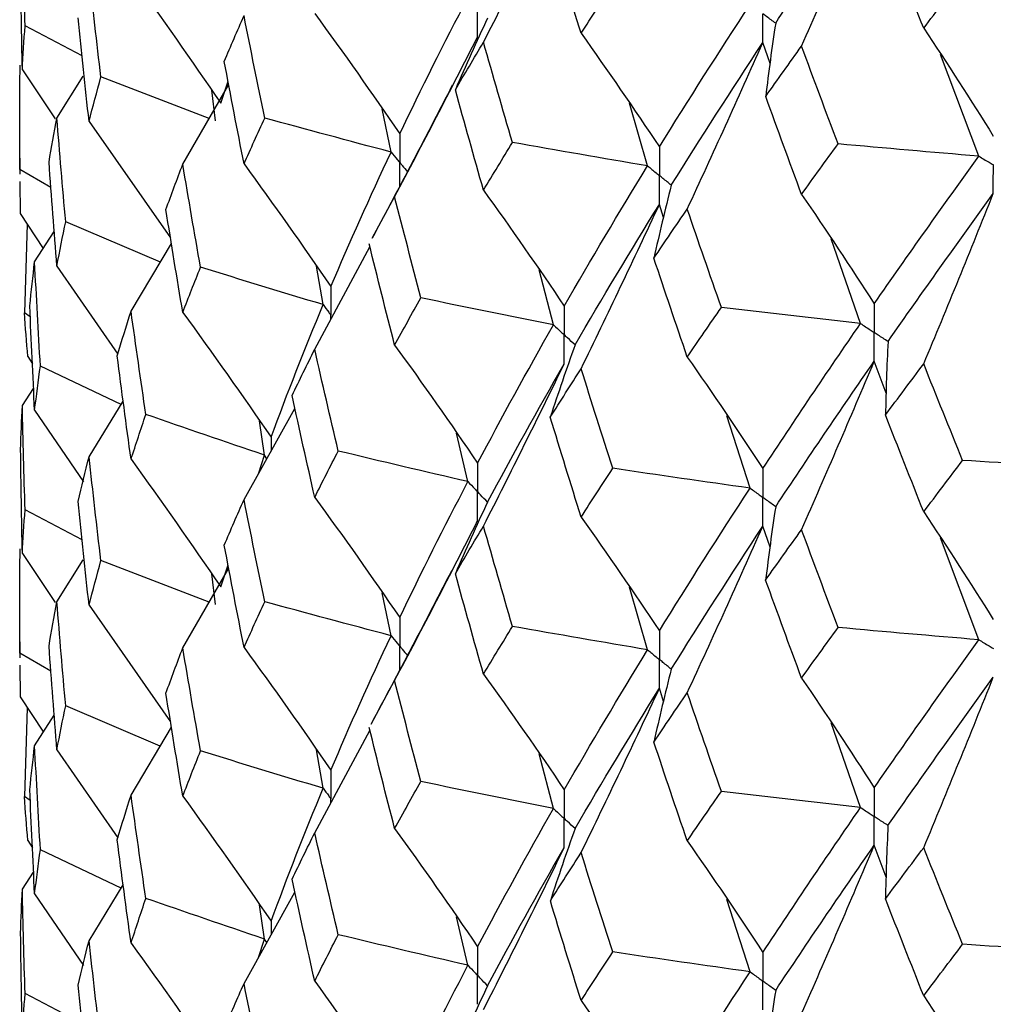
# Paper-space layout '_Trimetric' of a CAD drawing. Header units: millimetres. Extents: x -25 to 160, y -13 to 387.
# Tile 13 of 58: x -19.75 to -14.49, y 20.63 to 25.95. Entities that reach past the tile are written whole.
import ezdxf

# ---------------------------------------------------------------- set-up
doc = ezdxf.new("R2010")
doc.units = ezdxf.units.MM

psp = doc.layouts.new('_Trimetric')

# ---------------------------------------------------------------- linework, layer by layer
at = {"color": 7, "linetype": 'Continuous', "lineweight": 25}
for p, q in [((-19.4124, 25.7533), (-19.7211, 25.9158)), ((-15.6945, 25.7118), (-15.7341, 25.8254)), ((-14.5672, 25.2117), (-14.7736, 25.7617)), ((-19.7357, 25.6783), (-19.558, 25.4143)), ((-19.5491, 25.4178), (-19.4068, 25.6443)), ((-18.7258, 25.4154), (-19.3113, 25.6396)), ((-18.8688, 25.1676), (-18.6203, 25.5984)), ((-18.6636, 25.4982), (-18.6239, 25.6173)), ((-18.6926, 25.4027), (-18.7125, 25.5676)), ((-16.3565, 25.1591), (-16.4552, 25.4974)), ((-17.743, 25.2338), (-17.7911, 25.4669)), ((-19.3752, 25.3995), (-18.9348, 24.77)), ((-19.75, 25.2011), (-19.75, 25.1146)), ((-19.5811, 25.0415), (-19.75, 25.1402)), ((-19.75, 25.1402), (-19.7498, 25.1146)), ((-19.7494, 25.0744), (-19.748, 24.9026)), ((-17.8452, 24.7687), (-17.7239, 24.9925)), ((-16.2703, 24.8806), (-16.293, 24.9514)), ((-19.748, 24.9026), (-19.6226, 24.7131)), ((-18.9901, 24.639), (-19.5015, 24.8571)), ((-19.7089, 24.8435), (-19.7247, 24.3651)), ((-19.6693, 24.6403), (-19.5633, 24.8054)), ((-15.2059, 24.3072), (-15.365, 24.7647)), ((-19.1482, 24.3733), (-18.9299, 24.7401)), ((-18.1556, 24.1682), (-17.8573, 24.7223)), ((-19.5491, 24.618), (-19.22, 24.1422)), ((-18.1095, 24.4093), (-18.1463, 24.6168)), ((-16.8653, 24.2997), (-16.9435, 24.5969)), ((-19.6927, 24.3443), (-19.7247, 24.3651)), ((-19.7061, 24.1283), (-19.6809, 24.0895)), ((-19.2016, 23.8702), (-19.6382, 24.0771)), ((-15.0672, 23.9304), (-15.132, 24.1032)), ((-19.7357, 23.8635), (-19.6748, 23.9564)), ((-19.3752, 23.5864), (-19.1905, 23.8883)), ((-18.5376, 23.3561), (-18.2625, 23.8486)), ((-19.6693, 23.8386), (-19.405, 23.4519)), ((-15.8028, 23.4179), (-15.9279, 23.8091)), ((-18.4263, 23.5962), (-18.4539, 23.781)), ((-17.3279, 23.4528), (-17.3895, 23.7151)), ((-18.4602, 23.4948), (-18.4263, 23.5962)), ((-19.4123, 23.1377), (-19.7211, 23.3003)), ((-15.6946, 23.0982), (-15.7341, 23.2118)), ((-14.5672, 22.5981), (-14.7738, 23.1486)), ((-19.7357, 23.0637), (-19.5578, 22.7997)), ((-19.5491, 22.8032), (-19.4065, 23.0303)), ((-18.7259, 22.8017), (-19.3113, 23.0257)), ((-18.6636, 22.8847), (-18.6239, 23.0037)), ((-18.8688, 22.5542), (-18.6203, 22.9848)), ((-18.6926, 22.789), (-18.7125, 22.9541)), ((-16.3565, 22.5436), (-16.4552, 22.8824)), ((-17.743, 22.6199), (-17.7911, 22.8526)), ((-19.3752, 22.7847), (-18.9345, 22.1542)), ((-19.75, 22.587), (-19.75, 22.5011)), ((-19.5813, 22.428), (-19.75, 22.5266)), ((-19.75, 22.5266), (-19.7498, 22.5011)), ((-19.7494, 22.4609), (-19.748, 22.2892)), ((-17.8514, 22.1428), (-17.7239, 22.3773)), ((-16.2704, 22.2652), (-16.293, 22.3358)), ((-19.748, 22.2892), (-19.6221, 22.0989)), ((-19.7089, 22.2301), (-19.7247, 21.7509)), ((-19.6693, 22.0255), (-19.5633, 22.1905)), ((-18.9906, 22.0237), (-19.5015, 22.2416)), ((-15.2058, 21.6917), (-15.3651, 22.1499)), ((-19.1482, 21.7586), (-18.9299, 22.1258)), ((-18.1556, 21.5548), (-17.8573, 22.1086)), ((-19.5491, 22.0033), (-19.22, 21.5281)), ((-18.1095, 21.7956), (-18.1464, 22.0032)), ((-16.8653, 21.6858), (-16.9435, 21.9824)), ((-19.6927, 21.7301), (-19.7247, 21.7509)), ((-19.7061, 21.5131), (-19.6809, 21.4741)), ((-19.2009, 21.2562), (-19.6382, 21.4634)), ((-15.0673, 21.3152), (-15.132, 21.4876)), ((-19.7357, 21.2501), (-19.6748, 21.343)), ((-19.3752, 20.9716), (-19.1905, 21.2732)), ((-18.5376, 20.7414), (-18.2625, 21.2344)), ((-19.6693, 21.2252), (-19.4047, 20.8378)), ((-15.8028, 20.804), (-15.9278, 21.1944)), ((-18.4263, 20.9806), (-18.4539, 21.1655)), ((-17.3279, 20.8391), (-17.3895, 21.1017)), ((-18.4595, 20.8814), (-18.4263, 20.9806)), ((-19.4122, 20.5236), (-19.7211, 20.6862))]:
    psp.add_line(p, q, dxfattribs=at)
at = {"color": 8, "linetype": 'Continuous', "lineweight": 25}
for p, q in [((-18.0683, 24.3304), (-18.0683, 24.3513)), ((-18.3913, 23.6925), (-18.3912, 23.6182)), ((-18.4145, 23.5764), (-18.4263, 23.5962)), ((-18.0683, 21.7169), (-18.0683, 21.7377)), ((-18.3913, 21.077), (-18.3912, 21.0038)), ((-18.4149, 20.9614), (-18.4263, 20.9806))]:
    psp.add_line(p, q, dxfattribs=at)
at = {"color": 7, "linetype": 'Continuous', "lineweight": 25}
for points in [[(-15.6647, 25.9305), (-15.4927, 26.1904), (-15.315, 26.4528), (-15.132, 26.7172)], [(-15.5249, 25.8062), (-15.3914, 26.1093), (-15.2604, 26.413), (-15.132, 26.7172)], [(-17.2436, 25.827), (-17.0952, 26.1185), (-16.9497, 26.4107), (-16.8072, 26.7037)], [(-19.7211, 25.9158), (-19.7268, 26.1033), (-19.7317, 26.2907), (-19.7357, 26.4782)], [(-16.716, 25.8757), (-16.7722, 26.0549), (-16.8277, 26.2346), (-16.8825, 26.4145)], [(-14.8647, 25.9028), (-14.9343, 26.0774), (-15.0032, 26.2523), (-15.0714, 26.4274)], [(-19.7357, 25.6783), (-19.7397, 25.8661), (-19.7429, 26.0539), (-19.7452, 26.2416)], [(-19.3113, 25.6396), (-19.3334, 25.8262), (-19.3547, 26.013), (-19.3752, 26.1999)], [(-19.1482, 26.1869), (-18.9835, 25.9593), (-18.822, 25.7298), (-18.6636, 25.4982)], [(-14.8647, 25.9028), (-14.7952, 25.9955), (-14.725, 26.0885), (-14.6542, 26.1818)], [(-16.716, 25.8757), (-16.6598, 25.9629), (-16.6028, 26.0505), (-16.5452, 26.1384)], [(-17.6962, 25.3325), (-17.5796, 25.5767), (-17.4568, 25.8221), (-17.3279, 26.0683)], [(-16.293, 25.2621), (-16.1353, 25.5165), (-15.9719, 25.7725), (-15.8028, 26.0314)], [(-18.6445, 25.7241), (-18.6097, 25.8064), (-18.574, 25.8888), (-18.5376, 25.9713)], [(-18.4259, 25.4178), (-18.464, 25.6022), (-18.5012, 25.7867), (-18.5376, 25.9713)], [(-18.1556, 25.983), (-17.9994, 25.7685), (-17.8463, 25.5516), (-17.6962, 25.3325)], [(-19.7357, 25.6783), (-19.7317, 25.7575), (-19.7268, 25.8367), (-19.7211, 25.9158)], [(-19.3752, 25.3995), (-19.3957, 25.586), (-19.4153, 25.7727), (-19.4341, 25.9596)], [(-17.2221, 25.9575), (-17.2821, 25.8288), (-17.3399, 25.6998), (-17.3957, 25.5705)], [(-15.6647, 25.9305), (-15.6849, 25.7986), (-15.7029, 25.6666), (-15.7187, 25.5345)], [(-16.716, 25.8757), (-16.5722, 25.6736), (-16.4312, 25.4692), (-16.293, 25.2621)], [(-14.8647, 25.9028), (-14.7369, 25.7115), (-14.6115, 25.5174), (-14.4885, 25.3206)], [(-17.7239, 24.9925), (-17.5715, 25.28), (-17.422, 25.5683), (-17.2754, 25.8575)], [(-17.3957, 25.5705), (-17.3457, 25.6558), (-17.295, 25.7412), (-17.2436, 25.827)], [(-17.0871, 25.2859), (-17.14, 25.466), (-17.1921, 25.6463), (-17.2436, 25.827)], [(-16.2288, 25.0546), (-16.0696, 25.3096), (-15.9047, 25.5659), (-15.7341, 25.8254)], [(-16.1426, 24.9259), (-16.0037, 25.2251), (-15.8675, 25.5249), (-15.7341, 25.8254)], [(-15.7187, 25.5345), (-15.6548, 25.6248), (-15.5902, 25.7153), (-15.5249, 25.8062)], [(-15.3272, 25.2781), (-15.3937, 25.4538), (-15.4597, 25.6298), (-15.5249, 25.8062)], [(-19.75, 25.1402), (-19.7502, 25.3283), (-19.7495, 25.5163), (-19.748, 25.7043)], [(-18.5376, 25.1696), (-18.5741, 25.3543), (-18.6097, 25.5391), (-18.6445, 25.7241)], [(-19.3752, 25.3995), (-19.3547, 25.4794), (-19.3334, 25.5594), (-19.3113, 25.6396)], [(-17.2436, 25.0275), (-17.295, 25.2084), (-17.3457, 25.3894), (-17.3957, 25.5705)], [(-15.5249, 25.0054), (-15.5902, 25.1814), (-15.6548, 25.3578), (-15.7187, 25.5345)], [(-19.5916, 25.1798), (-19.5783, 25.2592), (-19.5641, 25.3384), (-19.5491, 25.4178)], [(-19.5015, 24.8571), (-19.5182, 25.044), (-19.534, 25.2308), (-19.5491, 25.4178)], [(-18.5376, 25.1696), (-18.5012, 25.2522), (-18.4639, 25.3349), (-18.4259, 25.4178)], [(-17.743, 25.2338), (-17.9716, 25.2941), (-18.1993, 25.3555), (-18.4259, 25.4178)], [(-17.2436, 25.0275), (-17.1921, 25.1135), (-17.14, 25.1996), (-17.0871, 25.2859)], [(-16.3565, 25.1591), (-16.6007, 25.2003), (-16.8442, 25.2426), (-17.0871, 25.2859)], [(-15.5249, 25.0054), (-15.4597, 25.096), (-15.3938, 25.1869), (-15.3272, 25.2781)], [(-14.5672, 25.2117), (-14.8209, 25.2327), (-15.0742, 25.2548), (-15.3272, 25.2781)], [(-18.0685, 24.5068), (-17.9664, 24.7476), (-17.8578, 24.99), (-17.743, 25.2338)], [(-19.5491, 24.618), (-19.5641, 24.8052), (-19.5783, 24.9926), (-19.5916, 25.1798)], [(-18.5376, 25.1696), (-18.3782, 24.9508), (-18.2218, 24.7299), (-18.0685, 24.5068)], [(-15.132, 24.4139), (-14.9491, 24.6775), (-14.7608, 24.9429), (-14.5672, 25.2117)], [(-18.9599, 24.9233), (-18.9303, 25.0045), (-18.9, 25.086), (-18.8688, 25.1676)], [(-18.7728, 24.6117), (-18.8056, 24.7968), (-18.8376, 24.9821), (-18.8688, 25.1676)], [(-16.8072, 24.4012), (-16.6628, 24.6524), (-16.5125, 24.9052), (-16.3565, 25.1591)], [(-17.2436, 25.0275), (-17.0952, 24.8212), (-16.9498, 24.6124), (-16.8072, 24.4012)], [(-16.2288, 25.0546), (-16.2623, 24.9234), (-16.2937, 24.792), (-16.3228, 24.6604)], [(-17.5818, 24.4459), (-17.6299, 24.6279), (-17.6773, 24.8102), (-17.7239, 24.9925)], [(-15.5249, 25.0054), (-15.3914, 24.8109), (-15.2604, 24.6137), (-15.132, 24.4139)], [(-15.0576, 24.2101), (-14.8732, 24.4744), (-14.6836, 24.7403), (-14.4885, 25.0096)], [(-14.8647, 24.0889), (-14.7368, 24.3953), (-14.6114, 24.7022), (-14.4885, 25.0096)], [(-18.8688, 24.3673), (-18.9, 24.5523), (-18.9303, 24.7377), (-18.9599, 24.9233)], [(-16.7484, 24.1919), (-16.6025, 24.4436), (-16.4505, 24.6969), (-16.293, 24.9514)], [(-16.716, 24.0629), (-16.5722, 24.3584), (-16.4312, 24.6545), (-16.293, 24.9514)], [(-16.3228, 24.6604), (-16.2635, 24.7486), (-16.2034, 24.837), (-16.1426, 24.9259)], [(-15.9582, 24.394), (-16.0203, 24.571), (-16.0818, 24.7482), (-16.1426, 24.9259)], [(-19.5491, 24.618), (-19.534, 24.6976), (-19.5182, 24.7774), (-19.5015, 24.8571)], [(-17.7239, 24.1909), (-17.7705, 24.3733), (-17.8163, 24.5559), (-17.8614, 24.7388)], [(-19.6954, 24.4021), (-19.6876, 24.4815), (-19.6789, 24.5609), (-19.6693, 24.6403)], [(-19.6382, 24.0771), (-19.6494, 24.2648), (-19.6598, 24.4526), (-19.6693, 24.6403)], [(-16.1426, 24.1263), (-16.2034, 24.3042), (-16.2635, 24.4822), (-16.3228, 24.6604)], [(-18.8688, 24.3673), (-18.8376, 24.4485), (-18.8056, 24.53), (-18.7728, 24.6117)], [(-18.1095, 24.4093), (-18.3317, 24.4758), (-18.5528, 24.5432), (-18.7728, 24.6117)], [(-17.7239, 24.1909), (-17.6773, 24.2757), (-17.6299, 24.3607), (-17.5818, 24.4459)], [(-16.8653, 24.2997), (-17.1049, 24.3473), (-17.3438, 24.3961), (-17.5818, 24.4459)], [(-19.6693, 23.8386), (-19.6789, 24.0264), (-19.6876, 24.2142), (-19.6954, 24.4021)], [(-19.2233, 24.1321), (-19.1991, 24.2125), (-19.1741, 24.2928), (-19.1482, 24.3733)], [(-19.0682, 23.816), (-19.0957, 24.0018), (-19.1224, 24.1874), (-19.1482, 24.3733)], [(-18.3913, 23.6925), (-18.3038, 23.9306), (-18.2099, 24.1688), (-18.1095, 24.4093)], [(-16.1426, 24.1263), (-16.0818, 24.2153), (-16.0203, 24.3046), (-15.9582, 24.394)], [(-15.2059, 24.3072), (-15.4571, 24.335), (-15.7079, 24.364), (-15.9582, 24.394)], [(-19.7061, 24.1283), (-19.7132, 24.2072), (-19.7193, 24.2861), (-19.7247, 24.3651)], [(-18.8688, 24.3673), (-18.7065, 24.1445), (-18.5473, 23.9196), (-18.3913, 23.6925)], [(-17.2754, 23.5528), (-17.1448, 23.7998), (-17.008, 24.0489), (-16.8653, 24.2997)], [(-15.7341, 23.5229), (-15.5635, 23.7826), (-15.3873, 24.0442), (-15.2059, 24.3072)], [(-18.2779, 23.9181), (-18.238, 24.0013), (-18.1972, 24.0847), (-18.1556, 24.1682)], [(-18.0287, 23.6183), (-18.0718, 23.8014), (-18.1141, 23.9847), (-18.1556, 24.1682)], [(-17.7239, 24.1909), (-17.5715, 23.9805), (-17.422, 23.7678), (-17.2754, 23.5528)], [(-16.7484, 24.1919), (-16.7953, 24.0618), (-16.84, 23.9315), (-16.8826, 23.801)], [(-15.0576, 24.2101), (-15.0643, 24.0778), (-15.0689, 23.9454), (-15.0712, 23.813)], [(-19.1482, 23.5734), (-19.1741, 23.7596), (-19.1991, 23.9459), (-19.2233, 24.1321)], [(-16.1426, 24.1263), (-16.0037, 23.9278), (-15.8675, 23.7266), (-15.7341, 23.5229)], [(-19.6693, 23.8386), (-19.6598, 23.918), (-19.6494, 23.9975), (-19.6382, 24.0771)], [(-17.2436, 23.2127), (-17.0952, 23.5044), (-16.9498, 23.7969), (-16.8072, 24.0901)], [(-17.2221, 23.342), (-17.0899, 23.5894), (-16.9515, 23.8389), (-16.8072, 24.0901)], [(-16.8826, 23.801), (-16.8278, 23.8881), (-16.7722, 23.9754), (-16.716, 24.0629)], [(-16.5451, 23.5247), (-16.6028, 23.7039), (-16.6597, 23.8833), (-16.716, 24.0629)], [(-15.6647, 23.317), (-15.4926, 23.5773), (-15.3149, 23.8395), (-15.132, 24.1032)], [(-15.5249, 23.1927), (-15.3914, 23.4956), (-15.2605, 23.7991), (-15.132, 24.1032)], [(-15.0712, 23.813), (-15.003, 23.9047), (-14.9342, 23.9966), (-14.8647, 24.0889)], [(-14.6545, 23.5677), (-14.7252, 23.7411), (-14.7953, 23.9148), (-14.8647, 24.0889)], [(-18.1556, 23.3679), (-18.1972, 23.551), (-18.2379, 23.7344), (-18.2779, 23.9181)], [(-19.7452, 23.6262), (-19.7429, 23.7052), (-19.7397, 23.7844), (-19.7357, 23.8635)], [(-19.7211, 23.3003), (-19.7268, 23.488), (-19.7317, 23.6757), (-19.7357, 23.8635)], [(-19.1482, 23.5734), (-19.1224, 23.6542), (-19.0957, 23.7351), (-19.0682, 23.816)], [(-18.4263, 23.5962), (-18.6415, 23.6685), (-18.8555, 23.7418), (-19.0682, 23.816)], [(-16.716, 23.2613), (-16.7722, 23.4409), (-16.8278, 23.6208), (-16.8826, 23.801)], [(-14.8647, 23.2894), (-14.9342, 23.4637), (-15.003, 23.6383), (-15.0712, 23.813)], [(-19.7357, 23.0637), (-19.7397, 23.2512), (-19.7429, 23.4386), (-19.7452, 23.6262)], [(-19.4341, 23.3459), (-19.4153, 23.4261), (-19.3957, 23.5062), (-19.3752, 23.5864)], [(-19.3113, 23.0257), (-19.3334, 23.2126), (-19.3547, 23.3995), (-19.3752, 23.5864)], [(-19.1482, 23.5734), (-18.9835, 23.3459), (-18.822, 23.1163), (-18.6636, 22.8847)], [(-18.1556, 23.3679), (-18.1141, 23.4511), (-18.0718, 23.5346), (-18.0287, 23.6183)], [(-17.3279, 23.4528), (-17.5624, 23.5069), (-17.796, 23.5621), (-18.0287, 23.6183)], [(-16.716, 23.2613), (-16.6597, 23.3488), (-16.6028, 23.4367), (-16.5451, 23.5247)], [(-15.8028, 23.4179), (-16.0508, 23.4524), (-16.2983, 23.488), (-16.5451, 23.5247)], [(-14.8647, 23.2894), (-14.7953, 23.3819), (-14.7252, 23.4747), (-14.6545, 23.5677)], [(-13.8886, 23.5219), (-14.1442, 23.536), (-14.3994, 23.5513), (-14.6545, 23.5677)], [(-17.6962, 22.7185), (-17.5796, 22.962), (-17.4569, 23.2061), (-17.3279, 23.4528)], [(-16.293, 22.6467), (-16.1353, 22.9015), (-15.9719, 23.1587), (-15.8028, 23.4179)], [(-18.1556, 23.3679), (-17.9994, 23.1537), (-17.8463, 22.9372), (-17.6962, 22.7185)], [(-19.3752, 22.7847), (-19.3957, 22.9717), (-19.4153, 23.1588), (-19.4341, 23.3459)], [(-18.6444, 23.11), (-18.6096, 23.192), (-18.574, 23.2739), (-18.5376, 23.3561)], [(-18.426, 22.804), (-18.464, 22.9879), (-18.5012, 23.1719), (-18.5376, 23.3561)], [(-17.2221, 23.342), (-17.2821, 23.2133), (-17.34, 23.0844), (-17.3957, 22.9552)], [(-15.6647, 23.317), (-15.6849, 23.1851), (-15.7029, 23.0531), (-15.7188, 22.921)], [(-19.7357, 23.0637), (-19.7317, 23.1425), (-19.7268, 23.2213), (-19.7211, 23.3003)], [(-16.716, 23.2613), (-16.5722, 23.0589), (-16.4312, 22.854), (-16.293, 22.6467)], [(-14.8647, 23.2894), (-14.7369, 23.098), (-14.6115, 22.9039), (-14.4885, 22.7071)], [(-17.7239, 22.3773), (-17.5714, 22.6646), (-17.4219, 22.9528), (-17.2754, 23.2419)], [(-17.3957, 22.9552), (-17.3458, 23.0408), (-17.295, 23.1266), (-17.2436, 23.2127)], [(-17.087, 22.6705), (-17.1399, 22.8509), (-17.1921, 23.0317), (-17.2436, 23.2127)], [(-16.2288, 22.4391), (-16.0696, 22.6944), (-15.9046, 22.9521), (-15.7341, 23.2118)], [(-16.1426, 22.3116), (-16.0037, 22.611), (-15.8676, 22.9111), (-15.7341, 23.2118)], [(-15.7188, 22.921), (-15.6548, 23.0113), (-15.5902, 23.1019), (-15.5249, 23.1927)], [(-15.3271, 22.6644), (-15.3937, 22.8403), (-15.4597, 23.0164), (-15.5249, 23.1927)], [(-18.5376, 22.5562), (-18.574, 22.7407), (-18.6096, 22.9253), (-18.6444, 23.11)], [(-19.75, 22.5266), (-19.7502, 22.7143), (-19.7495, 22.902), (-19.748, 23.0895)], [(-19.3752, 22.7847), (-19.3547, 22.865), (-19.3334, 22.9453), (-19.3113, 23.0257)], [(-17.2436, 22.4124), (-17.295, 22.593), (-17.3457, 22.774), (-17.3957, 22.9552)], [(-15.5249, 22.391), (-15.5902, 22.5674), (-15.6548, 22.7441), (-15.7188, 22.921)], [(-19.5916, 22.5644), (-19.5783, 22.6439), (-19.5641, 22.7235), (-19.5491, 22.8032)], [(-19.5015, 22.2416), (-19.5182, 22.4287), (-19.534, 22.6159), (-19.5491, 22.8032)], [(-18.5376, 22.5562), (-18.5012, 22.6387), (-18.464, 22.7213), (-18.426, 22.804)], [(-17.743, 22.6199), (-17.9717, 22.6803), (-18.1994, 22.7416), (-18.426, 22.804)], [(-17.2436, 22.4124), (-17.1921, 22.4981), (-17.1399, 22.5841), (-17.087, 22.6705)], [(-16.3565, 22.5436), (-16.6007, 22.5848), (-16.8442, 22.6271), (-17.087, 22.6705)], [(-18.0685, 21.8932), (-17.9663, 22.1344), (-17.8578, 22.3768), (-17.743, 22.6199)], [(-15.5249, 22.391), (-15.4597, 22.4819), (-15.3937, 22.573), (-15.3271, 22.6644)], [(-14.5672, 22.5981), (-14.8208, 22.6191), (-15.0741, 22.6412), (-15.3271, 22.6644)], [(-19.5491, 22.0033), (-19.5641, 22.1903), (-19.5783, 22.3772), (-19.5916, 22.5644)], [(-15.132, 21.7985), (-14.9491, 22.0625), (-14.7607, 22.3292), (-14.5672, 22.5981)], [(-18.9599, 22.3096), (-18.9304, 22.391), (-18.9, 22.4725), (-18.8688, 22.5542)], [(-18.7728, 21.9978), (-18.8056, 22.1831), (-18.8376, 22.3686), (-18.8688, 22.5542)], [(-18.5376, 22.5562), (-18.3781, 22.3374), (-18.2218, 22.1164), (-18.0685, 21.8932)], [(-16.8072, 21.7872), (-16.6628, 22.0377), (-16.5126, 22.2892), (-16.3565, 22.5436)], [(-17.2436, 22.4124), (-17.0952, 22.2064), (-16.9497, 21.998), (-16.8072, 21.7872)], [(-16.2288, 22.4391), (-16.2623, 22.3079), (-16.2937, 22.1765), (-16.3229, 22.0451)], [(-17.582, 21.832), (-17.63, 22.0137), (-17.6773, 22.1954), (-17.7239, 22.3773)], [(-15.5249, 22.391), (-15.3914, 22.1961), (-15.2605, 21.9986), (-15.132, 21.7985)], [(-15.0577, 21.5946), (-14.8733, 21.8592), (-14.6835, 22.1264), (-14.4885, 22.396)], [(-14.8647, 21.4746), (-14.7369, 21.7812), (-14.6115, 22.0884), (-14.4885, 22.396)], [(-18.8688, 21.7525), (-18.9, 21.938), (-18.9304, 22.1237), (-18.9599, 22.3096)], [(-16.7484, 21.5779), (-16.6024, 21.8291), (-16.4507, 22.0809), (-16.293, 22.3358)], [(-16.716, 21.4477), (-16.5722, 21.743), (-16.4311, 22.0391), (-16.293, 22.3358)], [(-16.3229, 22.0451), (-16.2635, 22.1336), (-16.2034, 22.2225), (-16.1426, 22.3116)], [(-15.9581, 21.7785), (-16.0203, 21.9559), (-16.0818, 22.1336), (-16.1426, 22.3116)], [(-19.5491, 22.0033), (-19.534, 22.0827), (-19.5182, 22.162), (-19.5015, 22.2416)], [(-17.7239, 21.5774), (-17.7705, 21.7597), (-17.8163, 21.9421), (-17.8613, 22.1247)], [(-16.1426, 21.5112), (-16.2034, 21.6888), (-16.2635, 21.8668), (-16.3229, 22.0451)], [(-19.6954, 21.7883), (-19.6876, 21.8674), (-19.6789, 21.9465), (-19.6693, 22.0255)], [(-19.6382, 21.4634), (-19.6494, 21.6509), (-19.6598, 21.8382), (-19.6693, 22.0255)], [(-18.8688, 21.7525), (-18.8376, 21.8341), (-18.8056, 21.9159), (-18.7728, 21.9978)], [(-18.1095, 21.7956), (-18.3317, 21.862), (-18.5528, 21.9294), (-18.7728, 21.9978)], [(-17.7239, 21.5774), (-17.6773, 21.6622), (-17.63, 21.747), (-17.582, 21.832)], [(-16.8653, 21.6858), (-17.105, 21.7335), (-17.3439, 21.7822), (-17.582, 21.832)], [(-19.6693, 21.2252), (-19.6789, 21.4129), (-19.6876, 21.6006), (-19.6954, 21.7883)], [(-18.3913, 21.077), (-18.3039, 21.315), (-18.2099, 21.5547), (-18.1095, 21.7956)], [(-16.1426, 21.5112), (-16.0818, 21.6), (-16.0203, 21.6891), (-15.9581, 21.7785)], [(-15.2058, 21.6917), (-15.4571, 21.7195), (-15.7078, 21.7484), (-15.9581, 21.7785)], [(-19.7061, 21.5131), (-19.7132, 21.5923), (-19.7193, 21.6716), (-19.7247, 21.7509)], [(-19.2233, 21.5167), (-19.1991, 21.5972), (-19.1741, 21.6778), (-19.1482, 21.7586)], [(-19.0682, 21.2006), (-19.0957, 21.3864), (-19.1224, 21.5724), (-19.1482, 21.7586)], [(-18.8688, 21.7525), (-18.7065, 21.5294), (-18.5473, 21.3042), (-18.3913, 21.077)], [(-17.2754, 20.9392), (-17.1447, 21.1867), (-17.008, 21.4357), (-16.8653, 21.6858)], [(-15.7341, 20.9088), (-15.5635, 21.1679), (-15.3875, 21.4281), (-15.2058, 21.6917)], [(-18.278, 21.3045), (-18.238, 21.3878), (-18.1972, 21.4712), (-18.1556, 21.5548)], [(-18.0286, 21.0044), (-18.0717, 21.1877), (-18.1141, 21.3712), (-18.1556, 21.5548)], [(-17.7239, 21.5774), (-17.5714, 21.3671), (-17.4219, 21.1543), (-17.2754, 20.9392)], [(-16.7484, 21.5779), (-16.7952, 21.4478), (-16.8399, 21.3174), (-16.8824, 21.1869)], [(-15.0577, 21.5946), (-15.0644, 21.4623), (-15.0689, 21.33), (-15.0713, 21.1977)], [(-19.1482, 20.9588), (-19.1741, 21.1446), (-19.1991, 21.3305), (-19.2233, 21.5167)], [(-16.1426, 21.5112), (-16.0037, 21.313), (-15.8675, 21.1122), (-15.7341, 20.9088)], [(-19.6693, 21.2252), (-19.6598, 21.3046), (-19.6494, 21.384), (-19.6382, 21.4634)], [(-17.2436, 20.5993), (-17.0953, 20.8909), (-16.9498, 21.1832), (-16.8072, 21.4763)], [(-17.2221, 20.7283), (-17.0899, 20.9762), (-16.9515, 21.2257), (-16.8072, 21.4763)], [(-16.8824, 21.1869), (-16.8277, 21.2737), (-16.7722, 21.3605), (-16.716, 21.4477)], [(-16.5452, 20.9109), (-16.6029, 21.0897), (-16.6598, 21.2685), (-16.716, 21.4477)], [(-15.6647, 20.7031), (-15.4926, 20.9628), (-15.3151, 21.2235), (-15.132, 21.4876)], [(-15.5249, 20.5775), (-15.3914, 20.8803), (-15.2604, 21.1836), (-15.132, 21.4876)], [(-15.0713, 21.1977), (-15.0031, 21.2897), (-14.9342, 21.382), (-14.8647, 21.4746)], [(-14.6543, 20.9522), (-14.7251, 21.126), (-14.7952, 21.3002), (-14.8647, 21.4746)], [(-18.1556, 20.7531), (-18.1972, 20.9367), (-18.238, 21.1205), (-18.278, 21.3045)], [(-19.7452, 21.0124), (-19.7429, 21.0916), (-19.7397, 21.1709), (-19.7357, 21.2501)], [(-19.7211, 20.6862), (-19.7268, 20.8742), (-19.7317, 21.0621), (-19.7357, 21.2501)], [(-19.1482, 20.9588), (-19.1224, 21.0393), (-19.0957, 21.1198), (-19.0682, 21.2006)], [(-18.4263, 20.9806), (-18.6415, 21.053), (-18.8555, 21.1263), (-19.0682, 21.2006)], [(-16.716, 20.6478), (-16.7722, 20.8273), (-16.8277, 21.007), (-16.8824, 21.1869)], [(-14.8647, 20.6743), (-14.9342, 20.8484), (-15.0031, 21.0228), (-15.0713, 21.1977)], [(-19.7357, 20.4485), (-19.7397, 20.6364), (-19.7429, 20.8243), (-19.7452, 21.0124)], [(-19.4341, 20.7321), (-19.4153, 20.8119), (-19.3957, 20.8918), (-19.3752, 20.9716)], [(-19.3113, 20.4121), (-19.3334, 20.5986), (-19.3547, 20.7852), (-19.3752, 20.9716)], [(-18.1556, 20.7531), (-18.1141, 20.8367), (-18.0717, 20.9205), (-18.0286, 21.0044)], [(-17.3279, 20.8391), (-17.5624, 20.8932), (-17.7959, 20.9483), (-18.0286, 21.0044)], [(-19.1482, 20.9588), (-18.9835, 20.7315), (-18.822, 20.5022), (-18.6636, 20.2708)], [(-14.8647, 20.6743), (-14.7953, 20.7665), (-14.7251, 20.8592), (-14.6543, 20.9522)], [(-13.8886, 20.9063), (-14.1441, 20.9205), (-14.3994, 20.9358), (-14.6543, 20.9522)], [(-16.716, 20.6478), (-16.6598, 20.7353), (-16.6029, 20.823), (-16.5452, 20.9109)], [(-15.8028, 20.804), (-16.0509, 20.8385), (-16.2984, 20.8742), (-16.5452, 20.9109)], [(-17.6962, 20.1029), (-17.5797, 20.3465), (-17.4569, 20.592), (-17.3279, 20.8391)], [(-18.1556, 20.7531), (-17.9995, 20.5386), (-17.8463, 20.3219), (-17.6962, 20.1029)], [(-16.293, 20.0331), (-16.1353, 20.2884), (-15.9718, 20.5455), (-15.8028, 20.804)], [(-19.3752, 20.1713), (-19.3957, 20.3582), (-19.4153, 20.5451), (-19.4341, 20.7321)], [(-18.6444, 20.4946), (-18.6096, 20.5767), (-18.574, 20.6589), (-18.5376, 20.7414)], [(-18.426, 20.1885), (-18.464, 20.3726), (-18.5012, 20.5569), (-18.5376, 20.7414)], [(-17.2221, 20.7283), (-17.2822, 20.5997), (-17.3401, 20.4707), (-17.3958, 20.3416)], [(-15.6647, 20.7031), (-15.6848, 20.5711), (-15.7028, 20.439), (-15.7186, 20.3069)], [(-19.7357, 20.4485), (-19.7317, 20.5276), (-19.7268, 20.6069), (-19.7211, 20.6862)], [(-16.716, 20.6478), (-16.5722, 20.4454), (-16.4312, 20.2405), (-16.293, 20.0331)], [(-14.8647, 20.6743), (-14.7368, 20.4833), (-14.6114, 20.2895), (-14.4885, 20.093)]]:
    psp.add_open_spline(points, degree=3, dxfattribs=at)
for points, knots in [([(-17.2754, 25.8575), (-17.2753, 25.8994), (-17.2752, 25.9413), (-17.2752, 25.9832), (-17.2752, 25.9931), (-17.2752, 26.003), (-17.2752, 26.0129)], [0, 0, 0, 0, 0.0001465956, 0.0001465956, 0.0001465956, 0.0001812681, 0.0001812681, 0.0001812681, 0.0001812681]), ([(-15.7341, 25.8254), (-15.734, 25.8673), (-15.7339, 25.9093), (-15.7339, 25.9512), (-15.7339, 25.9611), (-15.7339, 25.971), (-15.7339, 25.9809)], [0, 0, 0, 0, 0.0001466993, 0.0001466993, 0.0001466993, 0.0001813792, 0.0001813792, 0.0001813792, 0.0001813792]), ([(-15.6647, 25.9305), (-15.6811, 25.9424), (-15.6975, 25.9544), (-15.7139, 25.9663), (-15.7206, 25.9712), (-15.7273, 25.976), (-15.7339, 25.9809)], [0, 0, 0, 0, 0.0000851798, 0.0000851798, 0.0000851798, 0.0001198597, 0.0001198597, 0.0001198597, 0.0001198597]), ([(-17.4122, 25.5949), (-17.4834, 25.4567), (-17.6262, 25.18), (-17.7723, 24.9058), (-17.8455, 24.7686)], [0, 0, 0, 0, 0.4994918, 1, 1, 1, 1]), ([(-17.6962, 25.3325), (-17.6961, 25.2906), (-17.696, 25.2487), (-17.696, 25.2068), (-17.696, 25.1968), (-17.696, 25.1869), (-17.696, 25.177)], [0, 0, 0, 0, 0.0001467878, 0.0001467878, 0.0001467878, 0.0001814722, 0.0001814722, 0.0001814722, 0.0001814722]), ([(-17.743, 25.2338), (-17.7319, 25.2203), (-17.7208, 25.2069), (-17.7096, 25.1934), (-17.7051, 25.188), (-17.7006, 25.1825), (-17.696, 25.177)], [0, 0, 0, 0, 0.0000851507, 0.0000851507, 0.0000851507, 0.0001198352, 0.0001198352, 0.0001198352, 0.0001198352]), ([(-16.293, 25.2621), (-16.2929, 25.2203), (-16.2928, 25.1784), (-16.2928, 25.1365), (-16.2928, 25.1266), (-16.2928, 25.1167), (-16.2928, 25.1068)], [0, 0, 0, 0, 0.0001465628, 0.0001465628, 0.0001465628, 0.0001812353, 0.0001812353, 0.0001812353, 0.0001812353]), ([(-14.5672, 25.2117), (-14.5486, 25.2006), (-14.5299, 25.1896), (-14.5112, 25.1786), (-14.5036, 25.1741), (-14.496, 25.1696), (-14.4884, 25.1651)], [0, 0, 0, 0, 0.0000851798, 0.0000851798, 0.0000851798, 0.0001198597, 0.0001198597, 0.0001198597, 0.0001198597]), ([(-16.3565, 25.1591), (-16.3414, 25.1467), (-16.3264, 25.1343), (-16.3113, 25.1219), (-16.3051, 25.1169), (-16.299, 25.1119), (-16.2928, 25.1068)], [0, 0, 0, 0, 0.000085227, 0.000085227, 0.000085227, 0.0001198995, 0.0001198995, 0.0001198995, 0.0001198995]), ([(-14.4885, 25.0096), (-14.4885, 25.0516), (-14.4884, 25.0935), (-14.4884, 25.1354), (-14.4884, 25.1453), (-14.4884, 25.1552), (-14.4884, 25.1651)], [0, 0, 0, 0, 0.0001466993, 0.0001466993, 0.0001466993, 0.0001813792, 0.0001813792, 0.0001813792, 0.0001813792]), ([(-16.293, 24.9514), (-16.2929, 24.9933), (-16.2928, 25.0352), (-16.2928, 25.0771), (-16.2928, 25.087), (-16.2928, 25.0969), (-16.2928, 25.1068)], [0, 0, 0, 0, 0.0001465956, 0.0001465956, 0.0001465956, 0.0001812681, 0.0001812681, 0.0001812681, 0.0001812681]), ([(-16.2288, 25.0546), (-16.244, 25.067), (-16.2592, 25.0793), (-16.2743, 25.0917), (-16.2805, 25.0967), (-16.2866, 25.1018), (-16.2928, 25.1068)], [0, 0, 0, 0, 0.000085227, 0.000085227, 0.000085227, 0.0001198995, 0.0001198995, 0.0001198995, 0.0001198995]), ([(-18.0685, 24.5068), (-18.0684, 24.4649), (-18.0683, 24.423), (-18.0683, 24.3811), (-18.0683, 24.3712), (-18.0683, 24.3613), (-18.0683, 24.3513)], [0, 0, 0, 0, 0.0001466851, 0.0001466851, 0.0001466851, 0.0001813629, 0.0001813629, 0.0001813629, 0.0001813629]), ([(-18.1095, 24.4093), (-18.0998, 24.3956), (-18.09, 24.3818), (-18.0803, 24.3681), (-18.0763, 24.3625), (-18.0723, 24.3569), (-18.0683, 24.3513)], [0, 0, 0, 0, 0.0000851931, 0.0000851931, 0.0000851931, 0.0001198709, 0.0001198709, 0.0001198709, 0.0001198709]), ([(-16.8072, 24.4012), (-16.8071, 24.3593), (-16.807, 24.3174), (-16.807, 24.2754), (-16.807, 24.2655), (-16.807, 24.2556), (-16.807, 24.2457)], [0, 0, 0, 0, 0.0001467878, 0.0001467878, 0.0001467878, 0.0001814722, 0.0001814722, 0.0001814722, 0.0001814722]), ([(-15.132, 24.4139), (-15.132, 24.372), (-15.1319, 24.3302), (-15.1319, 24.2883), (-15.1319, 24.2784), (-15.1319, 24.2685), (-15.1319, 24.2586)], [0, 0, 0, 0, 0.0001465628, 0.0001465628, 0.0001465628, 0.0001812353, 0.0001812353, 0.0001812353, 0.0001812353]), ([(-16.8653, 24.2997), (-16.8515, 24.2869), (-16.8377, 24.2741), (-16.8239, 24.2613), (-16.8183, 24.2561), (-16.8127, 24.2509), (-16.807, 24.2457)], [0, 0, 0, 0, 0.0000851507, 0.0000851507, 0.0000851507, 0.0001198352, 0.0001198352, 0.0001198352, 0.0001198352]), ([(-15.2059, 24.3072), (-15.1884, 24.2957), (-15.1709, 24.2842), (-15.1533, 24.2726), (-15.1462, 24.268), (-15.139, 24.2633), (-15.1319, 24.2586)], [0, 0, 0, 0, 0.000085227, 0.000085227, 0.000085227, 0.0001198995, 0.0001198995, 0.0001198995, 0.0001198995]), ([(-16.8072, 24.0901), (-16.8071, 24.1321), (-16.807, 24.174), (-16.807, 24.216), (-16.807, 24.2259), (-16.807, 24.2358), (-16.807, 24.2457)], [0, 0, 0, 0, 0.0001467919, 0.0001467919, 0.0001467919, 0.0001814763, 0.0001814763, 0.0001814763, 0.0001814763]), ([(-16.7484, 24.1919), (-16.7624, 24.2046), (-16.7762, 24.2174), (-16.7901, 24.2301), (-16.7957, 24.2353), (-16.8014, 24.2405), (-16.807, 24.2457)], [0, 0, 0, 0, 0.0000851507, 0.0000851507, 0.0000851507, 0.0001198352, 0.0001198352, 0.0001198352, 0.0001198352]), ([(-15.132, 24.1032), (-15.132, 24.1451), (-15.1319, 24.187), (-15.1319, 24.2289), (-15.1319, 24.2388), (-15.1319, 24.2487), (-15.1319, 24.2586)], [0, 0, 0, 0, 0.0001465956, 0.0001465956, 0.0001465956, 0.0001812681, 0.0001812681, 0.0001812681, 0.0001812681]), ([(-15.0576, 24.2101), (-15.0753, 24.2216), (-15.0929, 24.2331), (-15.1105, 24.2446), (-15.1176, 24.2492), (-15.1248, 24.2539), (-15.1319, 24.2586)], [0, 0, 0, 0, 0.000085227, 0.000085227, 0.000085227, 0.0001198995, 0.0001198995, 0.0001198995, 0.0001198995]), ([(-17.2754, 23.5528), (-17.2753, 23.5109), (-17.2752, 23.469), (-17.2752, 23.4271), (-17.2752, 23.4172), (-17.2752, 23.4073), (-17.2752, 23.3974)], [0, 0, 0, 0, 0.0001466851, 0.0001466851, 0.0001466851, 0.0001813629, 0.0001813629, 0.0001813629, 0.0001813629]), ([(-15.7341, 23.5229), (-15.734, 23.481), (-15.7339, 23.439), (-15.7339, 23.3971), (-15.7339, 23.3872), (-15.7339, 23.3773), (-15.7339, 23.3674)], [0, 0, 0, 0, 0.0001467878, 0.0001467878, 0.0001467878, 0.0001814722, 0.0001814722, 0.0001814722, 0.0001814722]), ([(-17.3279, 23.4528), (-17.3155, 23.4397), (-17.303, 23.4265), (-17.2905, 23.4134), (-17.2854, 23.408), (-17.2803, 23.4027), (-17.2752, 23.3974)], [0, 0, 0, 0, 0.0000851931, 0.0000851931, 0.0000851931, 0.0001198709, 0.0001198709, 0.0001198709, 0.0001198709]), ([(-15.8028, 23.4179), (-15.7865, 23.4059), (-15.7702, 23.3939), (-15.7539, 23.382), (-15.7472, 23.3771), (-15.7406, 23.3722), (-15.7339, 23.3674)], [0, 0, 0, 0, 0.0000851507, 0.0000851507, 0.0000851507, 0.0001198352, 0.0001198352, 0.0001198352, 0.0001198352]), ([(-17.2754, 23.2419), (-17.2753, 23.2838), (-17.2752, 23.3257), (-17.2752, 23.3676), (-17.2752, 23.3775), (-17.2752, 23.3874), (-17.2752, 23.3974)], [0, 0, 0, 0, 0.0001466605, 0.0001466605, 0.0001466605, 0.0001813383, 0.0001813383, 0.0001813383, 0.0001813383]), ([(-17.2221, 23.342), (-17.2347, 23.3551), (-17.2473, 23.3682), (-17.2599, 23.3813), (-17.265, 23.3867), (-17.2701, 23.392), (-17.2752, 23.3974)], [0, 0, 0, 0, 0.0000851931, 0.0000851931, 0.0000851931, 0.0001198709, 0.0001198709, 0.0001198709, 0.0001198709]), ([(-15.7341, 23.2118), (-15.734, 23.2537), (-15.7339, 23.2957), (-15.7339, 23.3376), (-15.7339, 23.3476), (-15.7339, 23.3575), (-15.7339, 23.3674)], [0, 0, 0, 0, 0.0001467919, 0.0001467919, 0.0001467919, 0.0001814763, 0.0001814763, 0.0001814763, 0.0001814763]), ([(-15.6647, 23.317), (-15.6811, 23.3289), (-15.6975, 23.3408), (-15.7139, 23.3528), (-15.7206, 23.3576), (-15.7273, 23.3625), (-15.7339, 23.3674)], [0, 0, 0, 0, 0.0000851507, 0.0000851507, 0.0000851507, 0.0001198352, 0.0001198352, 0.0001198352, 0.0001198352]), ([(-17.4163, 22.9714), (-17.4879, 22.8328), (-17.6313, 22.5553), (-17.7781, 22.2803), (-17.8516, 22.1427)], [0, 0, 0, 0, 0.499518, 1, 1, 1, 1]), ([(-17.6962, 22.7185), (-17.6961, 22.6766), (-17.696, 22.6347), (-17.696, 22.5928), (-17.696, 22.5829), (-17.696, 22.573), (-17.696, 22.5631)], [0, 0, 0, 0, 0.000146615, 0.000146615, 0.000146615, 0.0001812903, 0.0001812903, 0.0001812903, 0.0001812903]), ([(-17.743, 22.6199), (-17.7319, 22.6064), (-17.7208, 22.593), (-17.7096, 22.5795), (-17.7051, 22.5741), (-17.7006, 22.5686), (-17.696, 22.5631)], [0, 0, 0, 0, 0.0000852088, 0.0000852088, 0.0000852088, 0.0001198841, 0.0001198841, 0.0001198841, 0.0001198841]), ([(-16.293, 22.6467), (-16.2929, 22.6048), (-16.2928, 22.5629), (-16.2928, 22.521), (-16.2928, 22.5111), (-16.2928, 22.5012), (-16.2928, 22.4913)], [0, 0, 0, 0, 0.0001466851, 0.0001466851, 0.0001466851, 0.0001813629, 0.0001813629, 0.0001813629, 0.0001813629]), ([(-14.5672, 22.5981), (-14.5486, 22.5871), (-14.5299, 22.5761), (-14.5112, 22.5651), (-14.5036, 22.5606), (-14.496, 22.5561), (-14.4884, 22.5516)], [0, 0, 0, 0, 0.0000851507, 0.0000851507, 0.0000851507, 0.0001198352, 0.0001198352, 0.0001198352, 0.0001198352]), ([(-16.3565, 22.5436), (-16.3414, 22.5312), (-16.3264, 22.5188), (-16.3113, 22.5064), (-16.3051, 22.5014), (-16.299, 22.4963), (-16.2928, 22.4913)], [0, 0, 0, 0, 0.0000851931, 0.0000851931, 0.0000851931, 0.0001198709, 0.0001198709, 0.0001198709, 0.0001198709]), ([(-16.293, 22.3358), (-16.2929, 22.3777), (-16.2928, 22.4197), (-16.2928, 22.4616), (-16.2928, 22.4715), (-16.2928, 22.4814), (-16.2928, 22.4913)], [0, 0, 0, 0, 0.0001466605, 0.0001466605, 0.0001466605, 0.0001813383, 0.0001813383, 0.0001813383, 0.0001813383]), ([(-16.2288, 22.4391), (-16.244, 22.4514), (-16.2592, 22.4638), (-16.2743, 22.4762), (-16.2805, 22.4812), (-16.2866, 22.4862), (-16.2928, 22.4913)], [0, 0, 0, 0, 0.0000851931, 0.0000851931, 0.0000851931, 0.0001198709, 0.0001198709, 0.0001198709, 0.0001198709]), ([(-18.0685, 21.8932), (-18.0684, 21.8513), (-18.0683, 21.8093), (-18.0683, 21.7674), (-18.0683, 21.7575), (-18.0683, 21.7476), (-18.0683, 21.7377)], [0, 0, 0, 0, 0.0001467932, 0.0001467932, 0.0001467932, 0.0001814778, 0.0001814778, 0.0001814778, 0.0001814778]), ([(-18.1095, 21.7956), (-18.0998, 21.7819), (-18.09, 21.7682), (-18.0803, 21.7544), (-18.0763, 21.7488), (-18.0723, 21.7432), (-18.0683, 21.7377)], [0, 0, 0, 0, 0.0000851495, 0.0000851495, 0.0000851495, 0.0001198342, 0.0001198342, 0.0001198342, 0.0001198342]), ([(-16.8072, 21.7872), (-16.8071, 21.7453), (-16.807, 21.7034), (-16.807, 21.6615), (-16.807, 21.6516), (-16.807, 21.6417), (-16.807, 21.6318)], [0, 0, 0, 0, 0.000146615, 0.000146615, 0.000146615, 0.0001812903, 0.0001812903, 0.0001812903, 0.0001812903]), ([(-15.132, 21.7985), (-15.132, 21.7566), (-15.1319, 21.7147), (-15.1319, 21.6728), (-15.1319, 21.6629), (-15.1319, 21.653), (-15.1319, 21.6431)], [0, 0, 0, 0, 0.0001466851, 0.0001466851, 0.0001466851, 0.0001813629, 0.0001813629, 0.0001813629, 0.0001813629]), ([(-16.8653, 21.6858), (-16.8515, 21.673), (-16.8377, 21.6602), (-16.8239, 21.6474), (-16.8183, 21.6422), (-16.8127, 21.637), (-16.807, 21.6318)], [0, 0, 0, 0, 0.0000852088, 0.0000852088, 0.0000852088, 0.0001198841, 0.0001198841, 0.0001198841, 0.0001198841]), ([(-15.2058, 21.6917), (-15.1884, 21.6801), (-15.1709, 21.6686), (-15.1533, 21.6571), (-15.1462, 21.6524), (-15.139, 21.6478), (-15.1319, 21.6431)], [0, 0, 0, 0, 0.0000851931, 0.0000851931, 0.0000851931, 0.0001198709, 0.0001198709, 0.0001198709, 0.0001198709]), ([(-16.8072, 21.4763), (-16.8071, 21.5183), (-16.807, 21.5602), (-16.807, 21.6021), (-16.807, 21.612), (-16.807, 21.6219), (-16.807, 21.6318)], [0, 0, 0, 0, 0.0001466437, 0.0001466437, 0.0001466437, 0.000181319, 0.000181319, 0.000181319, 0.000181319]), ([(-16.7484, 21.5779), (-16.7623, 21.5907), (-16.7762, 21.6035), (-16.7901, 21.6162), (-16.7958, 21.6214), (-16.8014, 21.6266), (-16.807, 21.6318)], [0, 0, 0, 0, 0.0000852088, 0.0000852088, 0.0000852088, 0.0001198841, 0.0001198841, 0.0001198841, 0.0001198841]), ([(-15.132, 21.4876), (-15.132, 21.5295), (-15.1319, 21.5714), (-15.1319, 21.6133), (-15.1319, 21.6233), (-15.1319, 21.6332), (-15.1319, 21.6431)], [0, 0, 0, 0, 0.0001466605, 0.0001466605, 0.0001466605, 0.0001813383, 0.0001813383, 0.0001813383, 0.0001813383]), ([(-15.0577, 21.5946), (-15.0753, 21.6061), (-15.0929, 21.6175), (-15.1105, 21.629), (-15.1176, 21.6337), (-15.1248, 21.6384), (-15.1319, 21.6431)], [0, 0, 0, 0, 0.0000851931, 0.0000851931, 0.0000851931, 0.0001198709, 0.0001198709, 0.0001198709, 0.0001198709]), ([(-17.2754, 20.9392), (-17.2753, 20.8973), (-17.2752, 20.8553), (-17.2752, 20.8134), (-17.2752, 20.8035), (-17.2752, 20.7936), (-17.2752, 20.7837)], [0, 0, 0, 0, 0.0001467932, 0.0001467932, 0.0001467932, 0.0001814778, 0.0001814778, 0.0001814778, 0.0001814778]), ([(-15.7341, 20.9088), (-15.734, 20.8669), (-15.7339, 20.8251), (-15.7339, 20.7832), (-15.7339, 20.7733), (-15.7339, 20.7634), (-15.7339, 20.7535)], [0, 0, 0, 0, 0.000146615, 0.000146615, 0.000146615, 0.0001812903, 0.0001812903, 0.0001812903, 0.0001812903]), ([(-17.3279, 20.8391), (-17.3154, 20.826), (-17.303, 20.8128), (-17.2905, 20.7997), (-17.2854, 20.7944), (-17.2803, 20.789), (-17.2752, 20.7837)], [0, 0, 0, 0, 0.0000851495, 0.0000851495, 0.0000851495, 0.0001198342, 0.0001198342, 0.0001198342, 0.0001198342]), ([(-17.2754, 20.6281), (-17.2753, 20.67), (-17.2752, 20.712), (-17.2752, 20.7539), (-17.2752, 20.7638), (-17.2752, 20.7738), (-17.2752, 20.7837)], [0, 0, 0, 0, 0.0001467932, 0.0001467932, 0.0001467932, 0.0001814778, 0.0001814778, 0.0001814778, 0.0001814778]), ([(-17.2221, 20.7283), (-17.2348, 20.7414), (-17.2473, 20.7545), (-17.2599, 20.7676), (-17.265, 20.773), (-17.2701, 20.7783), (-17.2752, 20.7837)], [0, 0, 0, 0, 0.0000851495, 0.0000851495, 0.0000851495, 0.0001198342, 0.0001198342, 0.0001198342, 0.0001198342]), ([(-15.8028, 20.804), (-15.7865, 20.792), (-15.7702, 20.78), (-15.7539, 20.7681), (-15.7472, 20.7632), (-15.7406, 20.7583), (-15.7339, 20.7535)], [0, 0, 0, 0, 0.0000852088, 0.0000852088, 0.0000852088, 0.0001198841, 0.0001198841, 0.0001198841, 0.0001198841]), ([(-15.7341, 20.598), (-15.734, 20.6399), (-15.7339, 20.6818), (-15.7339, 20.7237), (-15.7339, 20.7336), (-15.7339, 20.7436), (-15.7339, 20.7535)], [0, 0, 0, 0, 0.0001466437, 0.0001466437, 0.0001466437, 0.000181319, 0.000181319, 0.000181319, 0.000181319]), ([(-15.6647, 20.7031), (-15.6811, 20.715), (-15.6975, 20.7269), (-15.7139, 20.7389), (-15.7206, 20.7437), (-15.7273, 20.7486), (-15.7339, 20.7535)], [0, 0, 0, 0, 0.0000852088, 0.0000852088, 0.0000852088, 0.0001198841, 0.0001198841, 0.0001198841, 0.0001198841])]:
    psp.add_open_spline(points, degree=3, knots=knots, dxfattribs=at)
at = {"color": 8, "linetype": 'Continuous', "lineweight": 25}
for points, knots in [([(-17.6961, 25.0503), (-17.6961, 25.0826), (-17.696, 25.1249), (-17.696, 25.1671), (-17.696, 25.177)], [0, 0, 0, 0, 0.765339, 1, 1, 1, 1]), ([(-17.696, 25.177), (-17.6914, 25.1716), (-17.6778, 25.1552), (-17.6641, 25.1388), (-17.655, 25.1279)], [0, 0, 0, 0, 0.334111, 1, 1, 1, 1]), ([(-17.6961, 22.4355), (-17.6961, 22.4681), (-17.696, 22.5107), (-17.696, 22.5532), (-17.696, 22.5631)], [0, 0, 0, 0, 0.767053, 1, 1, 1, 1]), ([(-17.696, 22.5631), (-17.6914, 22.5576), (-17.6777, 22.5411), (-17.6639, 22.5246), (-17.6547, 22.5136)], [0, 0, 0, 0, 0.331324, 1, 1, 1, 1])]:
    psp.add_open_spline(points, degree=3, knots=knots, dxfattribs=at)

doc.saveas('drawing.dxf')
